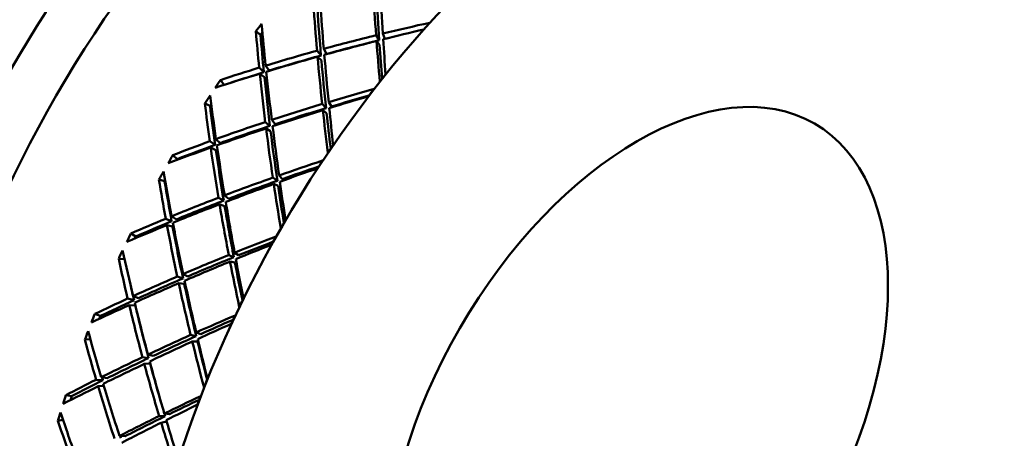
# Model space of a CAD drawing. Header units: inches. Extents: x 0.1 to 33.9, y 0.6 to 21.4.
# Tile 75 of 83: x 25.847 to 26.389, y 13.454 to 13.685. Entities that reach past the tile are written whole.
import ezdxf

# ---------------------------------------------------------------- set-up
doc = ezdxf.new("R2010")
doc.units = ezdxf.units.IN
doc.header["$MEASUREMENT"] = 0
doc.layers.add('Visible (ANSI)', color=7, linetype='Continuous', lineweight=50)

msp = doc.modelspace()

# ---------------------------------------------------------------- linework, layer by layer
at = {"layer": 'Visible (ANSI)'}
for p, q in [((25.97962, 13.67619), (25.97707, 13.67817)), ((26.04332, 13.67597), (26.04509, 13.67322)), ((26.04528, 13.67062), (26.04356, 13.67279)), ((26.04811, 13.67397), (26.04701, 13.67687)), ((26.01296, 13.66481), (26.01078, 13.66744)), ((26.01603, 13.66565), (26.01449, 13.66847)), ((26.0132, 13.66205), (26.01107, 13.6641)), ((25.9815, 13.65558), (25.97891, 13.6581)), ((25.98245, 13.65919), (25.9844, 13.65648)), ((25.95957, 13.64858), (25.95758, 13.65127)), ((25.97925, 13.65477), (25.98178, 13.65285)), ((26.0187, 13.63668), (26.01719, 13.63913)), ((25.95184, 13.63698), (25.94897, 13.63841)), ((26.01363, 13.63806), (26.01577, 13.6358)), ((26.01607, 13.63305), (26.01399, 13.63472)), ((25.98482, 13.62597), (25.98227, 13.62811)), ((25.98777, 13.62695), (25.98584, 13.62929)), ((25.98518, 13.62309), (25.98271, 13.62461)), ((25.95464, 13.6155), (25.95171, 13.61749)), ((25.95509, 13.61872), (25.95742, 13.6165)), ((25.9522, 13.61403), (25.95504, 13.61266)), ((25.93371, 13.60767), (25.93132, 13.60988)), ((25.92679, 13.59551), (25.92363, 13.59638)), ((25.98642, 13.59745), (25.98891, 13.59571)), ((25.99171, 13.5967), (25.98983, 13.59866)), ((25.98933, 13.59286), (25.98693, 13.59398)), ((25.95935, 13.58479), (25.95647, 13.58639)), ((25.96216, 13.58586), (25.95988, 13.58769)), ((25.95985, 13.58181), (25.95708, 13.58277)), ((25.93066, 13.57338), (25.92742, 13.57483)), ((25.93063, 13.57615), (25.9333, 13.57446)), ((25.92808, 13.57127), (25.93121, 13.57046)), ((25.91085, 13.56499), (25.90812, 13.56667)), ((25.90476, 13.55245), (25.90148, 13.55272)), ((25.96213, 13.55479), (25.96494, 13.55359)), ((25.96759, 13.55466), (25.96537, 13.55609)), ((25.9655, 13.55066), (25.96282, 13.55122)), ((25.93696, 13.5419), (25.93379, 13.54295)), ((25.93961, 13.54304), (25.93701, 13.54433)), ((25.93761, 13.53885), (25.93459, 13.53925)), ((25.90643, 13.53078), (25.90994, 13.52989)), ((25.91242, 13.53103), (25.90945, 13.53216)), ((25.91065, 13.52693), (25.90729, 13.52717)), ((25.89137, 13.52118), (25.88834, 13.52231)), ((25.94421, 13.51011), (25.94114, 13.51074)), ((25.94418, 13.51211), (25.94671, 13.51123)), ((25.88588, 13.50839), (25.88284, 13.50814)), ((25.94203, 13.50711), (25.94494, 13.50713)), ((25.91799, 13.49799), (25.91458, 13.49847)), ((25.92047, 13.49916), (25.91759, 13.49989)), ((25.91882, 13.49491), (25.91559, 13.49473)), ((25.89188, 13.48745), (25.89511, 13.48688)), ((25.89281, 13.48573), (25.88907, 13.48605)), ((25.89014, 13.48241), (25.89329, 13.48271)), ((25.87558, 13.47694), (25.87229, 13.4775)), ((25.92378, 13.466), (25.92708, 13.46594)), ((25.9294, 13.46708), (25.92662, 13.46739)), ((25.87078, 13.46398), (25.86803, 13.46334)), ((25.92792, 13.46294), (25.92488, 13.46236)), ((25.90505, 13.45492), (25.90193, 13.45507))]:
    msp.add_line(p, q, dxfattribs=at)
for centre, major_axis, ratio, start_param, end_param in [((25.70204, 13.73801), (-0.22047, -0.38187), 0.57735, 3.141593, 6.283185), ((25.85578, 13.64925), (-0.22047, -0.38187), 0.57735, 3.02103, 6.403748), ((25.90881, 13.61863), (-0.22047, -0.38187), 0.57735, 3.141593, 6.283185), ((25.87346, 13.63904), (-0.20797, -0.36022), 0.57735, 3.424531, 6.000247), ((26.06255, 13.52987), (-0.22047, -0.38187), 0.57735, 2.660754, 6.764024), ((25.89114, 13.62884), (0.20797, 0.36022), 0.57735, 0.785398, 2.356194), ((26.06255, 13.52987), (-0.19547, -0.33857), 0.57735, 3.141593, 6.283185), ((26.18132, 13.4613), (-0.09327, 0.49782), 0.214562, 1.029566, 1.085166), ((26.13065, 13.49056), (0.05971, -0.48358), 0.134778, 4.244512, 4.300292), ((26.13065, 13.49056), (0.08124, -0.49316), 0.186099, 4.257252, 4.312852), ((26.18132, 13.4613), (-0.09208, 0.49146), 0.214562, 1.02838, 1.085166), ((26.18132, 13.4613), (0.11417, -0.50453), 0.263312, 4.176991, 4.232772), ((26.18132, 13.4613), (0.11271, -0.49808), 0.263312, 4.175802, 4.232772), ((26.18132, 13.4613), (0.53919, 0.08659), 0.435895, 1.702937, 1.752033), ((26.1678, 13.46911), (-0.2018, -0.33489), 0.52177, 4.362319, 4.375517), ((26.14417, 13.48275), (-0.19175, -0.34071), 0.634021, 4.47126, 4.484458), ((26.18132, 13.4613), (0.13491, -0.50923), 0.310455, 4.191983, 4.234933), ((26.14417, 13.48275), (-0.1893, -0.33635), 0.634021, 4.478369, 4.482702), ((26.13065, 13.49056), (0.10231, -0.50095), 0.235783, 4.272262, 4.321358), ((26.13065, 13.49056), (0.52407, 0.11639), 0.367879, 1.605667, 1.648617), ((26.18132, 13.4613), (0.13319, -0.50272), 0.310455, 4.190227, 4.234933), ((26.18132, 13.4613), (0.53919, 0.08659), 0.435895, 1.759085, 1.814684), ((26.13065, 13.49056), (0.52407, 0.11639), 0.367879, 1.655668, 1.711449), ((26.18132, 13.4613), (0.53229, 0.08548), 0.435895, 1.759085, 1.815871), ((26.18132, 13.4613), (-0.09327, 0.49782), 0.214562, 1.092217, 1.141313), ((26.13065, 13.49056), (0.05971, -0.48358), 0.134778, 4.307344, 4.350293), ((26.18132, 13.4613), (0.53229, 0.08548), 0.435895, 1.748708, 1.753222), ((26.18132, 13.4613), (0.53919, 0.08659), 0.435895, 1.821916, 1.877697), ((26.18132, 13.4613), (-0.09208, 0.49146), 0.214562, 1.091028, 1.132203), ((26.13065, 13.49056), (0.52407, 0.11639), 0.367879, 1.718681, 1.774281), ((26.18132, 13.4613), (0.53229, 0.08548), 0.435895, 1.821916, 1.878886), ((26.18132, 13.4613), (0.11417, -0.50453), 0.263312, 4.240004, 4.295603), ((26.18132, 13.4613), (0.11271, -0.49808), 0.263312, 4.238817, 4.295603), ((26.13065, 13.49056), (0.08124, -0.49316), 0.186099, 4.320084, 4.375865), ((26.18132, 13.4613), (0.53919, 0.08659), 0.435895, 1.884748, 1.927698), ((26.18132, 13.4613), (0.53229, 0.08548), 0.435895, 1.884748, 1.921436), ((26.13065, 13.49056), (0.10231, -0.50095), 0.235783, 4.328409, 4.384009), ((26.13065, 13.49056), (0.52407, 0.11639), 0.367879, 1.781332, 1.830428), ((26.14417, 13.48275), (-0.18776, -0.34297), 0.632602, 4.56295, 4.576147), ((26.18132, 13.4613), (0.13491, -0.50923), 0.310455, 4.241984, 4.297765), ((26.18132, 13.4613), (0.13319, -0.50272), 0.310455, 4.240795, 4.297765), ((26.1678, 13.46911), (-0.205, -0.33302), 0.523745, 4.466421, 4.479618), ((26.18132, 13.4613), (0.53011, 0.10606), 0.392945, 1.757037, 1.806133), ((26.1678, 13.46911), (-0.19852, -0.3368), 0.520603, 4.482905, 4.496102), ((26.14417, 13.48275), (-0.19581, -0.33837), 0.634442, 4.604517, 4.617714), ((26.13065, 13.49056), (0.12312, -0.50681), 0.283833, 4.339421, 4.388517), ((26.13065, 13.49056), (0.51198, 0.13347), 0.322666, 1.66593, 1.70888), ((26.18132, 13.4613), (0.52333, 0.1047), 0.392945, 1.766029, 1.807323), ((26.18132, 13.4613), (0.15571, -0.51177), 0.356062, 4.253239, 4.296188), ((26.14417, 13.48275), (-0.19331, -0.33404), 0.634442, 4.613096, 4.615958), ((26.18132, 13.4613), (0.15371, -0.50522), 0.356062, 4.251482, 4.296188), ((26.18132, 13.4613), (0.53011, 0.10606), 0.392945, 1.813185, 1.868784), ((26.13065, 13.49056), (0.51198, 0.13347), 0.322666, 1.715931, 1.771712), ((26.18132, 13.4613), (0.52333, 0.1047), 0.392945, 1.813185, 1.869971), ((26.18132, 13.4613), (0.11417, -0.50453), 0.263312, 4.302655, 4.351751), ((26.13065, 13.49056), (0.08124, -0.49316), 0.186099, 4.382916, 4.425866), ((26.18132, 13.4613), (0.53011, 0.10606), 0.392945, 1.876017, 1.931797), ((26.18132, 13.4613), (0.11271, -0.49808), 0.263312, 4.301466, 4.342879), ((26.13065, 13.49056), (0.51198, 0.13347), 0.322666, 1.778944, 1.834543), ((26.18132, 13.4613), (0.52333, 0.1047), 0.392945, 1.876017, 1.932986), ((26.18132, 13.4613), (0.13491, -0.50923), 0.310455, 4.304997, 4.360597), ((26.18132, 13.4613), (0.13319, -0.50272), 0.310455, 4.303811, 4.360597), ((26.13065, 13.49056), (0.10231, -0.50095), 0.235783, 4.391241, 4.447022), ((26.18132, 13.4613), (0.53011, 0.10606), 0.392945, 1.938848, 1.981798), ((26.13065, 13.49056), (0.51198, 0.13347), 0.322666, 1.841595, 1.890691), ((26.18132, 13.4613), (0.52333, 0.1047), 0.392945, 1.938848, 1.983555), ((26.18132, 13.4613), (0.15571, -0.51177), 0.356062, 4.30324, 4.35902), ((26.18132, 13.4613), (0.15371, -0.50522), 0.356062, 4.30205, 4.35902), ((26.13065, 13.49056), (0.12312, -0.50681), 0.283833, 4.395568, 4.451168), ((26.1678, 13.46911), (-0.2018, -0.33489), 0.52177, 4.58708, 4.600278), ((26.14417, 13.48275), (-0.19175, -0.34071), 0.634021, 4.696021, 4.709219), ((26.14417, 13.48275), (-0.1893, -0.33635), 0.634021, 4.697778, 4.699333), ((26.18132, 13.4613), (0.51909, 0.12392), 0.348565, 1.815135, 1.864231), ((26.1678, 13.46911), (-0.19519, -0.33873), 0.520258, 4.603455, 4.616653), ((26.13065, 13.49056), (0.49802, 0.14936), 0.275936, 1.729931, 1.772881), ((26.18132, 13.4613), (0.51245, 0.12233), 0.348565, 1.823952, 1.86542), ((26.14417, 13.48275), (-0.19985, -0.33602), 0.633853, 4.737756, 4.750954), ((26.18132, 13.4613), (0.17674, -0.51198), 0.400202, 4.31069, 4.35364), ((26.13065, 13.49056), (0.14386, -0.5106), 0.330305, 4.402799, 4.451895), ((26.14417, 13.48275), (-0.1973, -0.33173), 0.633853, 4.747914, 4.749197), ((26.18132, 13.4613), (0.51909, 0.12392), 0.348565, 1.871282, 1.926882), ((26.18132, 13.4613), (0.51245, 0.12233), 0.348565, 1.871282, 1.928069), ((26.18132, 13.4613), (0.17448, -0.50543), 0.400202, 4.308934, 4.35364), ((26.13065, 13.49056), (0.49802, 0.14936), 0.275936, 1.779932, 1.835712), ((26.18132, 13.4613), (0.13491, -0.50923), 0.310455, 4.367648, 4.416744), ((26.18132, 13.4613), (0.13319, -0.50272), 0.310455, 4.366459, 4.407961), ((26.13065, 13.49056), (0.10231, -0.50095), 0.235783, 4.454073, 4.497023), ((26.18132, 13.4613), (0.51909, 0.12392), 0.348565, 1.934114, 1.989895), ((26.18132, 13.4613), (0.51245, 0.12233), 0.348565, 1.934114, 1.991084), ((26.13065, 13.49056), (0.49802, 0.14936), 0.275936, 1.842945, 1.898544), ((26.18132, 13.4613), (0.15571, -0.51177), 0.356062, 4.366252, 4.421852), ((26.18132, 13.4613), (0.15371, -0.50522), 0.356062, 4.365066, 4.421852), ((26.13065, 13.49056), (0.12312, -0.50681), 0.283833, 4.4584, 4.51418), ((26.18132, 13.4613), (0.51909, 0.12392), 0.348565, 1.996946, 2.039896), ((26.1678, 13.46911), (-0.19852, -0.3368), 0.520603, 4.707665, 4.720863), ((26.13065, 13.49056), (0.49802, 0.14936), 0.275936, 1.905596, 1.954692), ((26.18132, 13.4613), (0.51245, 0.12233), 0.348565, 1.996946, 2.041652), ((26.18132, 13.4613), (0.17674, -0.51198), 0.400202, 4.360691, 4.416472), ((26.18132, 13.4613), (0.17448, -0.50543), 0.400202, 4.359502, 4.416472), ((26.13065, 13.49056), (0.14386, -0.5106), 0.330305, 4.458946, 4.514546), ((26.14417, 13.48275), (-0.19581, -0.33837), 0.634442, 4.829277, 4.842475), ((26.14417, 13.48275), (-0.19331, -0.33404), 0.634442, 4.831034, 4.834147), ((26.18132, 13.4613), (0.50618, 0.14045), 0.302707, 1.877013, 1.926109), ((26.1678, 13.46911), (-0.19187, -0.34064), 0.520741, 4.724009, 4.737207), ((26.13065, 13.49056), (-0.48224, -0.16431), 0.227617, 4.939328, 4.982278), ((26.18132, 13.4613), (0.49971, 0.13865), 0.302707, 1.885801, 1.927298), ((26.14417, 13.48275), (-0.20379, -0.33371), 0.63227, 4.870778, 4.883975), ((26.18132, 13.4613), (0.19823, -0.50967), 0.442916, 4.364089, 4.407039), ((26.13065, 13.49056), (0.16473, -0.51216), 0.375272, 4.462432, 4.511528), ((26.18132, 13.4613), (0.50618, 0.14045), 0.302707, 1.93316, 1.98876), ((26.18132, 13.4613), (0.49971, 0.13865), 0.302707, 1.93316, 1.989946), ((26.13065, 13.49056), (0.12312, -0.50681), 0.283833, 4.521232, 4.564181), ((26.13065, 13.49056), (-0.48224, -0.16431), 0.227617, 4.989329, 5.04511), ((26.18132, 13.4613), (0.15571, -0.51177), 0.356062, 4.428903, 4.477999), ((26.18132, 13.4613), (0.15371, -0.50522), 0.356062, 4.427714, 4.469164), ((26.18132, 13.4613), (0.50618, 0.14045), 0.302707, 1.995992, 2.051773), ((26.18132, 13.4613), (0.49971, 0.13865), 0.302707, 1.995992, 2.052962), ((26.18132, 13.4613), (0.1957, -0.50316), 0.442916, 4.389906, 4.407039), ((26.13065, 13.49056), (-0.48224, -0.16431), 0.227617, 5.052342, 5.107942), ((26.18132, 13.4613), (0.17674, -0.51198), 0.400202, 4.423704, 4.479303), ((26.18132, 13.4613), (0.17448, -0.50543), 0.400202, 4.422517, 4.479303), ((26.13065, 13.49056), (0.14386, -0.5106), 0.330305, 4.521778, 4.577559), ((26.18132, 13.4613), (0.50618, 0.14045), 0.302707, 2.058824, 2.101774), ((26.1678, 13.46911), (-0.19519, -0.33873), 0.520258, 4.828216, 4.841414), ((26.13065, 13.49056), (-0.48224, -0.16431), 0.227617, 5.114993, 5.164089), ((26.18132, 13.4613), (0.49971, 0.13865), 0.302707, 2.058824, 2.10353), ((26.18132, 13.4613), (0.19823, -0.50967), 0.442916, 4.41409, 4.469871), ((26.13065, 13.49056), (0.16473, -0.51216), 0.375272, 4.51858, 4.574179), ((26.18132, 13.4613), (0.1957, -0.50316), 0.442916, 4.412901, 4.469871), ((26.14417, 13.48275), (-0.19985, -0.33602), 0.633853, 4.962517, 4.975714), ((26.14417, 13.48275), (-0.1973, -0.33173), 0.633853, 4.964273, 4.968844), ((26.18132, 13.4613), (0.49144, 0.15591), 0.2553, 1.942635, 1.991732), ((26.1678, 13.46911), (-0.18858, -0.34252), 0.522044, 4.844604, 4.857802), ((26.13065, 13.49056), (-0.46466, -0.17856), 0.177658, 5.011187, 5.054136), ((26.18132, 13.4613), (0.48515, 0.15391), 0.2553, 1.951537, 1.992921), ((26.14417, 13.48275), (-0.20753, -0.33149), 0.629727, 5.003393, 5.016591), ((26.13065, 13.49056), (0.18594, -0.51131), 0.418794, 4.518178, 4.567274), ((26.18132, 13.4613), (0.49144, 0.15591), 0.2553, 1.998783, 2.054382), ((26.18132, 13.4613), (0.48515, 0.15391), 0.2553, 1.998783, 2.055569), ((26.18132, 13.4613), (0.22045, -0.50461), 0.484192, 4.412988, 4.455938), ((26.13065, 13.49056), (-0.46466, -0.17856), 0.177658, 5.061188, 5.116968), ((26.18132, 13.4613), (0.17674, -0.51198), 0.400202, 4.486355, 4.535451), ((26.18132, 13.4613), (0.17448, -0.50543), 0.400202, 4.485166, 4.526416), ((26.13065, 13.49056), (0.14386, -0.5106), 0.330305, 4.58461, 4.62756), ((26.18132, 13.4613), (0.49144, 0.15591), 0.2553, 2.061615, 2.117395), ((26.18132, 13.4613), (0.48515, 0.15391), 0.2553, 2.061615, 2.118584), ((26.13065, 13.49056), (-0.46466, -0.17856), 0.177658, 5.124201, 5.1798), ((26.18132, 13.4613), (0.19823, -0.50967), 0.442916, 4.477103, 4.532703), ((26.13065, 13.49056), (0.16473, -0.51216), 0.375272, 4.581411, 4.637192), ((26.18132, 13.4613), (0.1957, -0.50316), 0.442916, 4.475917, 4.520454), ((26.18132, 13.4613), (0.21763, -0.49815), 0.484192, 4.452719, 4.455938), ((26.13065, 13.49056), (-0.46466, -0.17856), 0.177658, 5.186851, 5.235947), ((26.18132, 13.4613), (0.49144, 0.15591), 0.2553, 2.124447, 2.167396), ((26.18132, 13.4613), (0.48515, 0.15391), 0.2553, 2.124447, 2.169153), ((26.18132, 13.4613), (0.22045, -0.50461), 0.484192, 4.462989, 4.51877), ((26.13065, 13.49056), (0.18594, -0.51131), 0.418794, 4.574326, 4.629925), ((26.1678, 13.46911), (-0.19187, -0.34064), 0.520741, 4.94877, 4.961967), ((26.14417, 13.48275), (-0.20379, -0.33371), 0.63227, 5.095538, 5.108736), ((26.14417, 13.48275), (-0.20118, -0.32945), 0.63227, 5.097295, 5.103265), ((26.18132, 13.4613), (0.47488, 0.17053), 0.206277, 2.012146, 2.061242), ((26.1678, 13.46911), (-0.18538, -0.34434), 0.524151, 4.96528, 4.978477), ((26.13065, 13.49056), (-0.4453, -0.19236), 0.126071, 5.087551, 5.130501), ((26.18132, 13.4613), (0.4688, 0.16834), 0.206277, 2.021312, 2.062431), ((26.14417, 13.48275), (-0.21101, -0.32941), 0.626282, 5.135434, 5.148632), ((26.13065, 13.49056), (0.20771, -0.50784), 0.460893, 4.569704, 4.618801), ((26.18132, 13.4613), (0.47488, 0.17053), 0.206277, 2.068294, 2.123893), ((26.18132, 13.4613), (0.4688, 0.16834), 0.206277, 2.068294, 2.12508), ((26.18132, 13.4613), (0.1957, -0.50316), 0.442916, 4.529877, 4.532703), ((26.18132, 13.4613), (0.24368, -0.49647), 0.52394, 4.456709, 4.499659), ((26.13065, 13.49056), (-0.4453, -0.19236), 0.126071, 5.137552, 5.193332), ((26.18132, 13.4613), (0.19823, -0.50967), 0.442916, 4.539754, 4.58885), ((26.13065, 13.49056), (0.16473, -0.51216), 0.375272, 4.644243, 4.687193), ((26.18132, 13.4613), (0.21763, -0.49815), 0.484192, 4.516208, 4.51877)]:
    msp.add_ellipse(centre, major_axis=major_axis, ratio=ratio, start_param=start_param, end_param=end_param, dxfattribs=at)
for major_axis in [(-0.19547, -0.33857), (-0.09774, -0.16928)]:
    msp.add_ellipse((26.18713, 13.45795), major_axis=major_axis, ratio=0.57735, dxfattribs=at)

doc.saveas('drawing.dxf')
